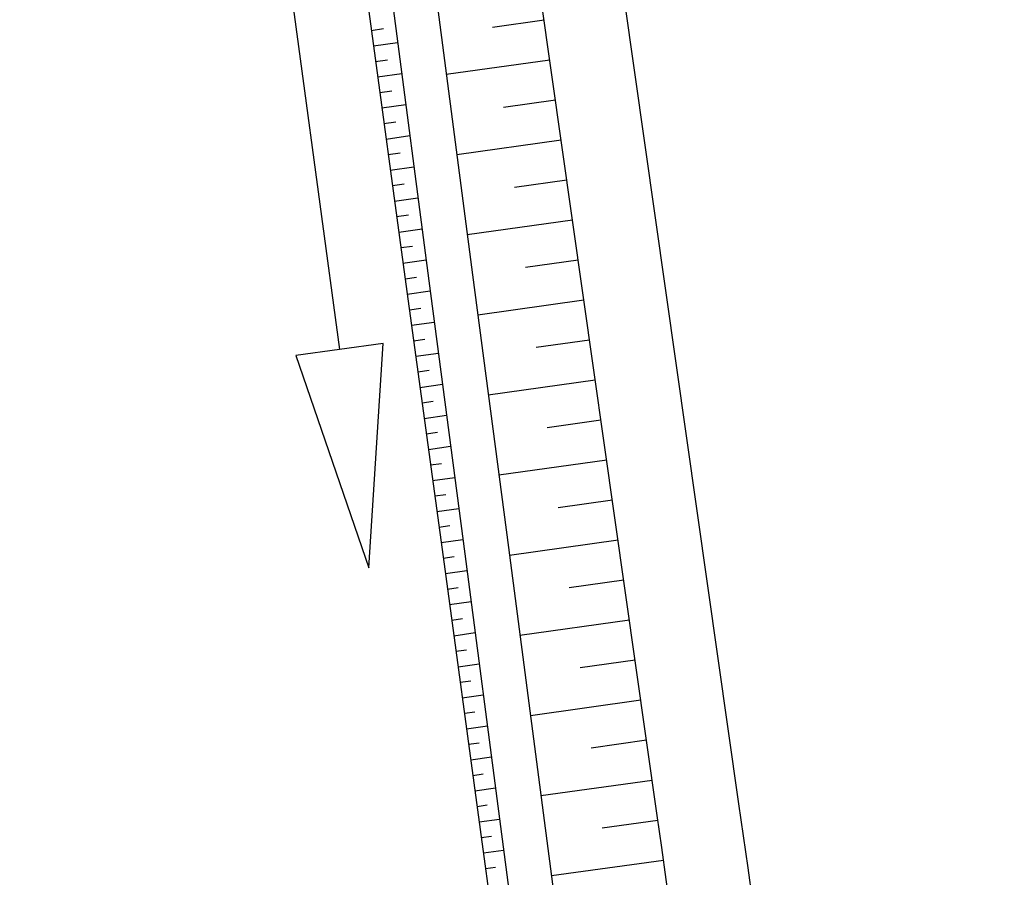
# Model space of a CAD drawing. Extents: x 446005 to 446745, y 447032 to 448234.
# Tile 22 of 127: x 446379.67 to 446388.61, y 447153.8 to 447161.59. Entities that reach past the tile are written whole.
import ezdxf

# ---------------------------------------------------------------- set-up
doc = ezdxf.new("R2010")
doc.units = 0
doc.header["$LTSCALE"] = 2
doc.header["$MEASUREMENT"] = 0
doc.linetypes.add('AUSGEZOGEN', pattern=[0])
for name, color, linetype in [('BOESCHG', 250, 'AUSGEZOGEN'), ('DB-Wegböschungen', 15, 'CONTINUOUS'), ('DB-Wege', 15, 'CONTINUOUS'), ('FBRTOP', 250, 'AUSGEZOGEN')]:
    doc.layers.add(name, color=color, linetype=linetype)

msp = doc.modelspace()

# ---------------------------------------------------------------- linework, layer by layer
at = {"layer": 'BOESCHG'}
msp.add_lwpolyline([(446480.167, 447162.8939, 0.000901), (446482.3856, 447143.3234, 0.006832), (446482.718, 447140.748, 0.000544), (446482.7459, 447140.5546, 0.000007), (446485.0918, 447124.3992, 0.000282), (446486.2005, 447116.7954, 0.000162), (446488.145, 447103.541)], format="xyb", dxfattribs=at)
at = {"layer": 'DB-Wegböschungen', "linetype": 'Continuous'}
for p, q in [((446384.4271, 447161.5879), (446383.9592, 447161.5227)), ((446382.858, 447161.4954), (446382.9684, 447161.511)), ((446382.8772, 447161.3544), (446383.0973, 447161.3856)), ((446382.8964, 447161.2134), (446383.0061, 447161.2289)), ((446384.4789, 447161.2244), (446383.5391, 447161.0934)), ((446382.9156, 447161.0723), (446383.1344, 447161.1034)), ((446382.9349, 447160.9314), (446383.0439, 447160.9468)), ((446384.5306, 447160.8609), (446384.0588, 447160.7951)), ((446382.9541, 447160.7903), (446383.1714, 447160.8211)), ((446382.9733, 447160.6493), (446383.0816, 447160.6647)), ((446382.9925, 447160.5083), (446383.2085, 447160.5389)), ((446384.5824, 447160.4974), (446383.6347, 447160.3653)), ((446383.0118, 447160.3673), (446383.1194, 447160.3826)), ((446383.031, 447160.2263), (446383.2455, 447160.2567)), ((446384.6341, 447160.1339), (446384.1583, 447160.0676)), ((446383.0502, 447160.0853), (446383.1571, 447160.1004)), ((446383.0694, 447159.9443), (446383.2826, 447159.9745)), ((446383.0887, 447159.8033), (446383.1949, 447159.8183)), ((446383.1079, 447159.6622), (446383.3196, 447159.6923)), ((446384.6858, 447159.7704), (446383.7302, 447159.6373)), ((446383.1271, 447159.5212), (446383.2326, 447159.5362)), ((446383.1463, 447159.3802), (446383.3566, 447159.4101)), ((446384.7376, 447159.407), (446384.2578, 447159.3401)), ((446383.1656, 447159.2392), (446383.2704, 447159.2541)), ((446383.1848, 447159.0982), (446383.3937, 447159.1278)), ((446383.204, 447158.9572), (446383.3081, 447158.9719)), ((446384.7893, 447159.0435), (446383.8258, 447158.9092)), ((446383.2232, 447158.8162), (446383.4307, 447158.8456)), ((446383.2425, 447158.6752), (446383.3458, 447158.6898)), ((446384.841, 447158.68), (446384.3573, 447158.6126)), ((446383.2617, 447158.5341), (446383.4678, 447158.5634)), ((446383.2809, 447158.3931), (446383.3836, 447158.4077)), ((446383.3001, 447158.2521), (446383.5048, 447158.2811)), ((446384.8928, 447158.3165), (446383.9213, 447158.1811)), ((446383.3194, 447158.1111), (446383.4213, 447158.1256)), ((446383.3386, 447157.9701), (446383.5418, 447157.9989)), ((446384.9445, 447157.953), (446384.4568, 447157.8851)), ((446383.3578, 447157.8291), (446383.4591, 447157.8434)), ((446383.377, 447157.6881), (446383.5789, 447157.7167)), ((446383.3963, 447157.5471), (446383.4968, 447157.5613)), ((446384.9962, 447157.5896), (446384.0169, 447157.4531)), ((446383.4155, 447157.406), (446383.6159, 447157.4345)), ((446383.4347, 447157.265), (446383.5346, 447157.2792)), ((446385.048, 447157.2261), (446384.5564, 447157.1576)), ((446383.4539, 447157.124), (446383.653, 447157.1522)), ((446383.4732, 447156.983), (446383.5723, 447156.9971)), ((446383.4924, 447156.842), (446383.69, 447156.87)), ((446385.0997, 447156.8626), (446384.1125, 447156.725)), ((446383.5116, 447156.701), (446383.6101, 447156.715)), ((446383.5309, 447156.56), (446383.7271, 447156.5878)), ((446385.1515, 447156.4991), (446384.6559, 447156.4301)), ((446383.5501, 447156.419), (446383.6479, 447156.4328)), ((446383.5693, 447156.278), (446383.7641, 447156.3056)), ((446383.5886, 447156.137), (446383.6856, 447156.1507)), ((446385.2033, 447156.1356), (446384.2081, 447155.9969)), ((446383.6078, 447155.9959), (446383.8012, 447156.0234)), ((446383.627, 447155.8549), (446383.7234, 447155.8686)), ((446385.255, 447155.7722), (446384.7555, 447155.7025)), ((446383.6463, 447155.7139), (446383.8383, 447155.7412)), ((446383.6655, 447155.5729), (446383.7612, 447155.5865)), ((446383.6847, 447155.4319), (446383.8753, 447155.4589)), ((446385.3068, 447155.4087), (446384.3037, 447155.2689)), ((446383.7039, 447155.2909), (446383.7989, 447155.3044)), ((446383.7232, 447155.1499), (446383.9124, 447155.1767)), ((446385.3585, 447155.0452), (446384.855, 447154.975)), ((446383.7424, 447155.0089), (446383.8367, 447155.0222)), ((446383.7616, 447154.8679), (446383.9494, 447154.8945)), ((446383.7808, 447154.7268), (446383.8744, 447154.7401)), ((446385.4102, 447154.6817), (446384.3992, 447154.5408)), ((446383.8001, 447154.5858), (446383.9864, 447154.6122)), ((446383.8192, 447154.4448), (446383.9121, 447154.458)), ((446383.8385, 447154.3038), (446384.0234, 447154.33)), ((446385.4618, 447154.3182), (446384.9544, 447154.2475)), ((446383.8576, 447154.1628), (446383.9498, 447154.1758)), ((446383.8768, 447154.0218), (446384.0604, 447154.0478)), ((446383.896, 447153.8807), (446383.9874, 447153.8937)), ((446385.5135, 447153.9547), (446384.4946, 447153.8127))]:
    msp.add_line(p, q, dxfattribs=at)
for points in [[(446382.0338, 447162.5598), (446382.5695, 447158.5958), (446382.1731, 447158.5422), (446382.8373, 447156.6138), (446382.9659, 447158.6494), (446382.5695, 447158.5958)], [(446383.4523, 447161.7544), (446383.7777, 447159.2755), (446384.1031, 447156.7966), (446384.4284, 447154.3178), (446384.7516, 447151.8431), (446384.7669, 447151.7245)], [(446382.8346, 447161.6665), (446383.1724, 447159.1893), (446383.5101, 447156.7122), (446383.8478, 447154.2352), (446384.1836, 447151.763), (446384.1989, 447151.65)], [(446383.0563, 447161.698), (446383.3817, 447159.2191), (446383.7071, 447156.7403), (446384.0324, 447154.2614), (446384.3555, 447151.7872), (446384.3696, 447151.678)]]:
    msp.add_lwpolyline(points, dxfattribs=at)
at = {"layer": 'DB-Wege', "linetype": 'Continuous'}
for p, q in [((446386.198, 447154.4676), (446365.1386, 447302.4899)), ((446385.4555, 447154.362), (446364.396, 447302.3842))]:
    msp.add_line(p, q, dxfattribs=at)
for radius in [1998.25, 1997.5]:
    msp.add_arc((444407.8698, 446873.0064), radius, 7.5595375, 8.0972617, dxfattribs=at)
at = {"layer": 'FBRTOP'}
for points in [[(446412.075, 447372.655, 0.000006), (446414.0837, 447357.131, 0.00001), (446415.257, 447348.066, 0.000016), (446416.8535, 447335.736, -0.000001), (446418.45, 447323.406, -0.000146), (446420.5278, 447307.3219, -0.000272), (446421.634, 447298.702, -0.00647), (446421.7086, 447298.0517, -0.000174), (446424.154, 447273.889, -0.003297), (446424.4668, 447270.5686, -0.001172), (446425.263, 447261.222)], [(446363.327, 447740.4477, 0.000002), (446366.277, 447717.758, 0.000326)]]:
    msp.add_lwpolyline(points, format="xyb", dxfattribs=at)

doc.saveas('drawing.dxf')
